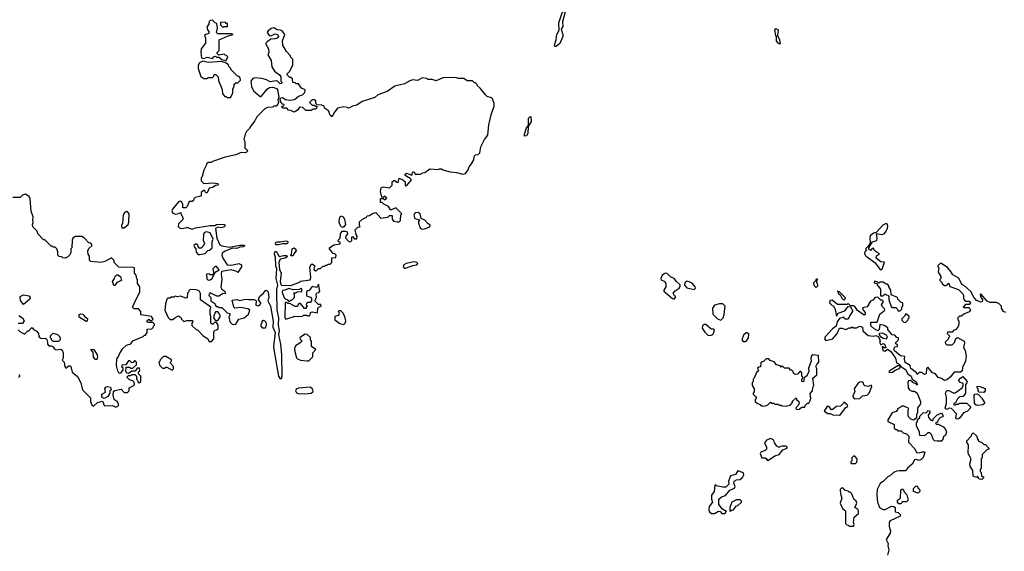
# Model space of a CAD drawing. Extents: x 2386423 to 2568864, y 578392 to 761999.
# Tile 102 of 256: x 2519319 to 2528597, y 636502 to 641515. Entities that reach past the tile are written whole.
import ezdxf

# ---------------------------------------------------------------- set-up
doc = ezdxf.new("R2010")
doc.units = 0

msp = doc.modelspace()

# ---------------------------------------------------------------- linework, layer by layer
at = {"layer": '0CON05XD'}
for points in [[(2524362, 641262), (2524357.8, 641275), (2524373.2, 641325), (2524380, 641375), (2524401.5, 641415), (2524398.8, 641485), (2524431.9, 641578.1), (2524455, 641610), (2524455.3, 641575), (2524434, 641496), (2524438.6, 641451.4), (2524422.9, 641425), (2524436.9, 641375), (2524435.6, 641355), (2524410, 641290), (2524375, 641263.3), (2524362, 641262)], [(2521265, 641130), (2521280, 641165), (2521268.3, 641178.3), (2521255, 641180), (2521245, 641190), (2521195, 641180), (2521180, 641195), (2521180, 641205), (2521200, 641225), (2521200, 641325), (2521285, 641362.5), (2521330, 641375), (2521315, 641380), (2521185, 641382.5), (2521172.5, 641395), (2521182.5, 641435), (2521178.3, 641478.3), (2521160, 641485), (2521135, 641510), (2521113, 641507), (2521103, 641497), (2521100, 641475), (2521082.5, 641445), (2521088.3, 641418.3), (2521100, 641405), (2521100, 641385), (2521073.3, 641376.7), (2521060, 641365), (2521070, 641345), (2521070, 641295), (2521030.7, 641239.3), (2521026.7, 641205), (2521032.5, 641155), (2521055, 641150), (2521085, 641160), (2521135, 641150), (2521151.7, 641168.3), (2521165, 641170), (2521175, 641160), (2521195, 641160), (2521225, 641140), (2521265, 641130)], [(2521235, 641440), (2521245, 641450), (2521278.3, 641451.7), (2521278.3, 641478.3), (2521265, 641480), (2521255, 641490), (2521211.7, 641488.3), (2521210, 641465), (2521235, 641440)], [(2521785, 638132.5), (2521792.5, 638155), (2521790.8, 638355), (2521780, 638455), (2521760, 638545), (2521767.1, 638585), (2521758, 638635), (2521762, 638705), (2521745.7, 638775), (2521742.5, 638945), (2521742.5, 638975), (2521753, 639013), (2521736, 639075), (2521743.3, 639165), (2521732, 639195), (2521730, 639275), (2521721.2, 639305), (2521724.1, 639325.9), (2521735, 639332.5), (2521763, 639283), (2521805, 639292.5), (2521831.7, 639291.7), (2521840, 639285), (2521837.5, 639275), (2521820, 639265), (2521773.3, 639256.7), (2521760, 639225), (2521768.3, 639158.3), (2521782.5, 639125), (2521773.3, 639045), (2521778.3, 639018.3), (2521788.3, 639008.3), (2521815, 639013.3), (2521875, 639007.5), (2521955, 639040), (2521965, 639050), (2522055, 639062.5), (2522062.5, 639085), (2522053.8, 639185), (2522065, 639207.5), (2522075, 639212.5), (2522100, 639195), (2522090, 639165), (2522092.5, 639155), (2522105, 639147.5), (2522115, 639150), (2522135, 639170), (2522155, 639170), (2522175, 639190), (2522195, 639190), (2522205, 639200), (2522215, 639200), (2522225, 639210), (2522245, 639210), (2522255, 639220), (2522260, 639225), (2522261.7, 639268.3), (2522298.3, 639271.7), (2522300, 639295), (2522288.3, 639308.3), (2522271.7, 639311.7), (2522240, 639355), (2522240, 639365), (2522278.3, 639391.7), (2522338.3, 639401.7), (2522338.3, 639418.3), (2522321.7, 639421.7), (2522320, 639435), (2522340, 639455), (2522343, 639497), (2522357.5, 639522.5), (2522385, 639522), (2522403.8, 639513.8), (2522407.5, 639495), (2522392.5, 639475), (2522388.3, 639458.3), (2522420, 639425), (2522435, 639420), (2522448.3, 639431.7), (2522450, 639465), (2522455, 639470), (2522475, 639450), (2522495, 639450), (2522500, 639475), (2522488.3, 639488.3), (2522480, 639535), (2522505, 639560), (2522527, 639563), (2522520, 639575), (2522521.7, 639608.3), (2522550, 639635), (2522586.4, 639653.6), (2522593.3, 639666.7), (2522615, 639667.5), (2522643, 639687), (2522675, 639697.5), (2522723, 639643), (2522787, 639653), (2522805, 639670), (2522825, 639670), (2522830, 639665), (2522827.5, 639635), (2522840, 639615), (2522875, 639607.5), (2522895, 639610), (2522908.3, 639621.7), (2522910, 639675), (2522920, 639685), (2522865, 639740), (2522815, 639720), (2522793, 639753), (2522750, 639775), (2522735, 639790), (2522720, 639790), (2522720, 639825), (2522725, 639830), (2522745, 639830), (2522755, 639820), (2522765, 639820), (2522780, 639835), (2522755, 639850), (2522745, 639840), (2522731.7, 639841.7), (2522720, 639895), (2522725, 639930), (2522745, 639937.5), (2522805, 639930), (2522830, 639955), (2522830, 639985), (2522845, 640000), (2522855, 640000), (2522871.7, 639981.7), (2522885, 639980), (2522895, 640020), (2522930, 640005), (2522950, 639985), (2522950, 639955), (2522955, 639950), (2522968.3, 639951.7), (2523010, 640005), (2522998.3, 640018.3), (2522952.5, 640045), (2522951.7, 640058.3), (2522965, 640066.7), (2523015, 640050), (2523025, 640080), (2523035, 640080), (2523045, 640060), (2523095, 640057.5), (2523118.3, 640071.7), (2523136.1, 640073.9), (2523185, 640107.5), (2523263, 640103), (2523275, 640110), (2523295, 640110), (2523305, 640100), (2523375, 640080), (2523435, 640073.3), (2523495, 640057.5), (2523520, 640065), (2523545, 640100), (2523553, 640127), (2523577.5, 640155), (2523600, 640195), (2523605, 640230), (2523615, 640240), (2523640, 640245), (2523655, 640260), (2523663, 640317), (2523700, 640385), (2523730, 640425), (2523740, 640525), (2523765, 640630), (2523790, 640695), (2523790, 640725), (2523775, 640767.5), (2523765, 640776.7), (2523725, 640790), (2523707, 640807), (2523659.3, 640869.3), (2523630, 640895), (2523630, 640905), (2523615, 640920), (2523605, 640920), (2523585, 640940), (2523535, 640940), (2523505, 640960), (2523455, 640960), (2523425, 640970), (2523305, 640967.5), (2523245, 640940), (2523205, 640950), (2523165, 640950), (2523155, 640960), (2523115, 640967.5), (2523067, 640943), (2523025, 640947.5), (2522995, 640940), (2522945, 640910), (2522853, 640887), (2522781.7, 640838.3), (2522695, 640807.5), (2522665, 640782.5), (2522545, 640742.5), (2522495, 640710), (2522455, 640700), (2522427, 640683), (2522415, 640680), (2522407, 640687), (2522375, 640692.5), (2522315, 640680), (2522280, 640635), (2522265, 640600), (2522243.6, 640613.6), (2522227.5, 640655), (2522191.7, 640681.7), (2522188.3, 640698.3), (2522165, 640707.5), (2522121.7, 640711.7), (2522110, 640725), (2522108.3, 640748.3), (2522095, 640760), (2522075, 640760), (2522050, 640735), (2522075, 640710), (2522095, 640710), (2522105, 640700), (2522118.3, 640698.3), (2522120, 640685), (2522105, 640670), (2522085, 640670), (2522065, 640660), (2522015, 640660), (2521987, 640687), (2521955, 640690), (2521938.3, 640661.7), (2521905, 640642.5), (2521875, 640660), (2521853, 640663), (2521835, 640680), (2521795, 640680), (2521790, 640695), (2521808.3, 640701.7), (2521810, 640715), (2521795, 640720), (2521777.5, 640745), (2521777.5, 640757.5), (2521770, 640765), (2521781.7, 640778.3), (2521795, 640780), (2521825, 640762.5), (2521865, 640757.5), (2521908.8, 640761.2), (2521945, 640793.3), (2521983, 640807), (2522005, 640830), (2522010, 640855), (2521975, 640870), (2521945, 640910), (2521925, 640910), (2521915, 640920), (2521891.7, 640921.7), (2521888.3, 640958.3), (2521875, 640970), (2521865, 640970), (2521840, 640995), (2521840, 641005), (2521860, 641025), (2521892.5, 641085), (2521892.5, 641135), (2521890, 641145), (2521870, 641165), (2521870, 641175), (2521833.9, 641213.9), (2521800, 641275), (2521796.7, 641315), (2521817.5, 641375), (2521796.4, 641406.4), (2521777, 641417), (2521745, 641420), (2521715, 641436.7), (2521689.3, 641430.7), (2521660, 641410), (2521650, 641395), (2521670, 641365), (2521687, 641363), (2521725, 641382.5), (2521750, 641375), (2521757.5, 641355), (2521745, 641340), (2521727, 641333), (2521685, 641330), (2521650, 641305), (2521640, 641295), (2521640, 641285), (2521665, 641240), (2521667.5, 641205), (2521657.5, 641185), (2521688.8, 641128.8), (2521695, 641070), (2521720.7, 641030.7), (2521766.4, 640996.4), (2521780, 640975), (2521780, 640935), (2521790, 640925), (2521790, 640915), (2521775, 640910), (2521750, 640935), (2521735, 640940), (2521678.3, 640928.3), (2521645, 640947.5), (2521601.7, 640961.7), (2521535, 640967.5), (2521515, 640960), (2521497.5, 640935), (2521503.8, 640885), (2521521.2, 640845), (2521585, 640790), (2521595, 640790), (2521650.7, 640859.3), (2521673, 640877), (2521705, 640880), (2521740, 640865), (2521750, 640855), (2521762.5, 640785), (2521752.5, 640755), (2521757.5, 640735), (2521751.7, 640718.3), (2521735, 640700), (2521715, 640700), (2521705, 640690), (2521655, 640687.5), (2521630, 640675), (2521555, 640600), (2521535, 640560), (2521490, 640505), (2521485, 640490), (2521455, 640460), (2521442.5, 640435), (2521432.5, 640385), (2521440, 640365), (2521440, 640305), (2521460, 640290), (2521466.7, 640276.7), (2521457.5, 640265), (2521445, 640260), (2521405, 640263.3), (2521355, 640240), (2521255, 640220), (2521135, 640176.7), (2521125, 640170), (2521095, 640167.5), (2521080, 640155), (2521080, 640145), (2521053, 640097), (2521040, 640035), (2521030, 640025), (2521030, 639995), (2521055, 639970), (2521143.6, 639976.4), (2521185, 639970), (2521190, 639955), (2521168.3, 639951.7), (2521135, 639932.5), (2521103.3, 639926.7), (2521085, 639882.5), (2521071.7, 639881.7), (2521065, 639900), (2521057, 639907), (2521050, 639905), (2521030, 639885), (2521030, 639855), (2521025, 639850), (2520971.7, 639838.3), (2520960, 639825), (2520958.3, 639811.7), (2520945, 639800), (2520915, 639800), (2520897.5, 639755), (2520885, 639742.5), (2520855, 639740), (2520857, 639773), (2520845.8, 639795.8), (2520833.6, 639803.6), (2520815, 639798.8), (2520760.3, 639729.7), (2520753.8, 639715), (2520760, 639695), (2520785, 639680), (2520807, 639683), (2520838.3, 639698.3), (2520840, 639675), (2520850, 639665), (2520860, 639635), (2520815, 639590), (2520812.5, 639565), (2520825, 639553.3), (2520845, 639546.7), (2520887, 639553), (2520895, 639560), (2520945, 639540), (2520977, 639553), (2521115, 639574.2), (2521156.7, 639573.3), (2521175, 639582.5), (2521205, 639586.2), (2521250, 639585), (2521260, 639575), (2521247, 639563), (2521215, 639553.3), (2521185, 639557.5), (2521163.6, 639546.4), (2521176.7, 639455), (2521205, 639393.3), (2521225, 639383.3), (2521295, 639370), (2521395, 639387.5), (2521435, 639387.5), (2521440, 639385), (2521435, 639380), (2521427, 639373), (2521395, 639370), (2521365, 639357.5), (2521325, 639360), (2521255, 639332.5), (2521227.5, 639315), (2521223.3, 639295), (2521233.3, 639265), (2521275, 639202.5), (2521315, 639200), (2521385, 639216.7), (2521410, 639205), (2521410, 639185), (2521375, 639130), (2521365, 639140), (2521313, 639157), (2521220, 639140), (2521216.2, 639115), (2521222.5, 639065), (2521213.9, 638993.9), (2521222.5, 638975), (2521252.5, 638955), (2521258.3, 638931.7), (2521235, 638932.5), (2521195, 638906.7), (2521177, 638907), (2521115, 638940), (2521103, 638927), (2521102.5, 638915), (2521120, 638895), (2521120, 638865), (2521158.3, 638838.3), (2521160, 638825), (2521171.7, 638811.7), (2521185, 638810), (2521195, 638800), (2521225, 638800), (2521275, 638750), (2521300, 638745), (2521300, 638725), (2521290, 638715), (2521300, 638665), (2521320, 638645), (2521335, 638640), (2521356.4, 638643.6), (2521385, 638690), (2521435, 638702.5), (2521450, 638715), (2521475, 638740), (2521487.5, 638775), (2521476.4, 638786.4), (2521405, 638800), (2521346, 638796), (2521335.9, 638805.9), (2521320, 638870), (2521365, 638876), (2521395, 638868), (2521445, 638880), (2521474.1, 638875.9)], [(2526485, 641283.8), (2526465, 641294), (2526450.8, 641315), (2526451.2, 641355), (2526444.2, 641365), (2526434.4, 641415), (2526445, 641432), (2526465, 641420), (2526460, 641365), (2526480, 641325), (2526485, 641283.8)], [(2521305, 640780), (2521327, 640823), (2521328.3, 640861.7), (2521340, 640885), (2521341.7, 640908.3), (2521355, 640920), (2521375, 640920), (2521400, 640945), (2521397, 640967), (2521388.3, 640978.3), (2521371.7, 640981.7), (2521310, 641045), (2521310, 641055), (2521290, 641075), (2521288.3, 641088.3), (2521255, 641110), (2521233, 641113), (2521225, 641120), (2521095, 641111.2), (2521045, 641122.5), (2521015, 641107.5), (2521000, 641085), (2521000, 641055), (2521025, 640980), (2521055, 640960), (2521085, 640960), (2521095, 640970), (2521135, 640970), (2521148.3, 640981.7), (2521151.7, 640998.3), (2521168.3, 640998.3), (2521190, 640975), (2521193, 640943), (2521227, 640857), (2521230, 640815), (2521251.7, 640791.7), (2521265, 640790), (2521275, 640780), (2521305, 640780)], [(2524077, 640417), (2524076, 640436), (2524095, 640496.2), (2524112.5, 640517.5), (2524113.6, 640585), (2524125, 640600), (2524135, 640602.5), (2524139.5, 640555), (2524111.7, 640508.3), (2524108.7, 640441.3), (2524095, 640420.8), (2524077, 640417)], [(2520225, 637862.5), (2520250, 637875), (2520250, 637895), (2520240, 637905), (2520240, 637915), (2520225, 637920), (2520210, 637935), (2520200, 637975), (2520201.7, 638008.3), (2520215, 638020), (2520275, 638030), (2520305, 638000), (2520335, 638000), (2520350, 638015), (2520350, 638045), (2520388.3, 638061.7), (2520400, 638075), (2520398.3, 638098.3), (2520385, 638110), (2520355, 638120), (2520331.7, 638141.7), (2520331.7, 638148.3), (2520345, 638160), (2520365, 638160), (2520375, 638170), (2520405, 638170), (2520420, 638155), (2520420, 638125), (2520430, 638115), (2520431.7, 638101.7), (2520445, 638090), (2520460, 638105), (2520460, 638155), (2520440, 638175), (2520440, 638195), (2520450, 638205), (2520448.3, 638228.3), (2520425, 638230), (2520408.3, 638201.7), (2520375, 638200), (2520345, 638180), (2520331.7, 638181.7), (2520320, 638195), (2520321.7, 638238.3), (2520355, 638240), (2520365, 638230), (2520385, 638230), (2520418.3, 638261.7), (2520420, 638285), (2520408.3, 638298.3), (2520401.7, 638298.3), (2520388.3, 638281.7), (2520375, 638280), (2520358.3, 638298.3), (2520345, 638300), (2520318.3, 638261.7), (2520281.7, 638258.3), (2520280, 638245), (2520290, 638235), (2520290, 638215), (2520268.3, 638181.7), (2520255, 638180), (2520243, 638203), (2520230, 638255), (2520233, 638317), (2520248.3, 638331.7), (2520260, 638365), (2520292.5, 638415), (2520325, 638447.5), (2520365, 638460), (2520385, 638487.5), (2520481.7, 638528.3), (2520495, 638540), (2520505, 638540), (2520520, 638565), (2520521.7, 638598.3), (2520565, 638600), (2520578.3, 638611.7), (2520580, 638625), (2520590, 638635), (2520590, 638645), (2520575, 638660), (2520525, 638660), (2520520, 638665), (2520521.7, 638678.3), (2520535, 638690), (2520545, 638680), (2520565, 638680), (2520578.3, 638691.7), (2520560, 638715), (2520461.7, 638731.7), (2520460, 638765), (2520438.3, 638788.3), (2520398.3, 638788.3), (2520383.6, 638803.6), (2520412.5, 638875), (2520450, 638945), (2520450, 638995), (2520428.3, 639028.3), (2520430, 639065), (2520423, 639073), (2520417, 639107), (2520400, 639125), (2520400, 639175), (2520378.3, 639181.7), (2520275, 639177.5), (2520253, 639183), (2520210, 639225), (2520210, 639245), (2520185, 639270), (2520120, 639235), (2520085, 639226.7), (2519990, 639235), (2519978.3, 639248.3), (2519977.5, 639285), (2519963, 639303), (2519960, 639335), (2519971.7, 639358.3), (2519998.3, 639381.7), (2520000, 639395), (2519988.3, 639408.3), (2519971.7, 639411.7), (2519930, 639455), (2519905, 639470), (2519845, 639470), (2519820, 639455), (2519812.5, 639435), (2519810, 639365), (2519800, 639355), (2519801.7, 639318.3), (2519790, 639295), (2519770, 639275), (2519745, 639267.5), (2519725, 639270), (2519715, 639280), (2519691.7, 639281.7), (2519680, 639295), (2519680, 639325), (2519670, 639355), (2519655, 639370), (2519635, 639370), (2519625, 639380), (2519615, 639380), (2519555, 639440), (2519545, 639440), (2519491.7, 639491.7), (2519480, 639525), (2519443, 639563), (2519440, 639585), (2519447.5, 639605), (2519442.5, 639625), (2519447.5, 639655), (2519428.3, 639708.3), (2519417.5, 639825), (2519408.3, 639848.3), (2519375, 639870), (2519345, 639860), (2519325, 639840), (2519255, 639840)], [(2520281.7, 639551.7), (2520305, 639552.5), (2520340, 639585), (2520346.7, 639605), (2520350, 639685), (2520335, 639703.8), (2520325.8, 639705.8), (2520306.2, 639695), (2520295, 639672.5), (2520287.5, 639595), (2520280, 639575), (2520281.7, 639551.7)], [(2522365, 639556.7), (2522350.7, 639560.7), (2522341.2, 639571.2), (2522330, 639605), (2522331.2, 639645), (2522344.3, 639665.7), (2522365.7, 639655.7), (2522378.8, 639635), (2522390, 639585), (2522375, 639561.2), (2522365, 639556.7)], [(2523111.4, 639541.4), (2523135, 639542.5), (2523185, 639562.5), (2523188.3, 639578.3), (2523165, 639592.5), (2523136.1, 639626.1), (2523101.7, 639641.7), (2523092.5, 639685), (2523075, 639696.2), (2523046.4, 639693.6), (2523033, 639673), (2523041.7, 639641.7), (2523087.5, 639627.5), (2523077.5, 639612.5), (2523076.7, 639595), (2523093.9, 639553.9), (2523111.4, 639541.4)], [(2527435, 639156.7), (2527445, 639162.5), (2527468.3, 639228.3), (2527435, 639232.5), (2527390, 639265), (2527391.7, 639288.3), (2527420, 639305), (2527408.3, 639318.3), (2527391.7, 639321.7), (2527371.7, 639341.7), (2527365, 639360), (2527351.7, 639358.3), (2527335, 639340), (2527321.7, 639351.7), (2527320, 639365), (2527355, 639420), (2527397, 639433), (2527400, 639455), (2527391.7, 639498.3), (2527440.7, 639489.3), (2527463.6, 639496.4), (2527478.3, 639511.7), (2527497.5, 639545), (2527500, 639565), (2527497, 639587), (2527485, 639592.5), (2527453.8, 639576.2), (2527390, 639510), (2527365, 639502.5), (2527335, 639480), (2527330, 639465), (2527331.7, 639408.3), (2527318.3, 639381.7), (2527290, 639355), (2527300, 639345), (2527283, 639327), (2527280, 639315), (2527286.2, 639295), (2527296.2, 639285), (2527381.4, 639221.4), (2527425, 639161.2), (2527435, 639156.7)], [(2521001.7, 639301.7), (2521015, 639302.5), (2521068.3, 639311.7), (2521091.7, 639338.3), (2521108.3, 639341.7), (2521132.5, 639365), (2521133.3, 639425), (2521142.5, 639445), (2521115, 639506.7), (2521075, 639516.2), (2521057.5, 639505), (2521050, 639485), (2521047.5, 639435), (2521060, 639405), (2521055, 639390), (2521028.3, 639361.7), (2521011.7, 639361.7), (2521000, 639375), (2520998.3, 639388.3), (2520985, 639400), (2520975, 639400), (2520960, 639385), (2520963, 639373), (2520980, 639355), (2520981.7, 639321.7), (2521001.7, 639301.7)], [(2521735, 639392.5), (2521728.3, 639398.3), (2521733.3, 639415), (2521745, 639421.2), (2521775, 639420), (2521825, 639431.2), (2521838.3, 639428.3), (2521847.5, 639415), (2521835, 639402.5), (2521795, 639402.5), (2521755, 639393.3), (2521735, 639392.5)], [(2521878.3, 639288.3), (2521870, 639295), (2521880, 639305), (2521886.4, 639353.6), (2521905, 639363.3), (2521916.7, 639355), (2521923.3, 639335), (2521901.7, 639308.3), (2521895, 639290), (2521878.3, 639288.3)], [(2521095, 639060), (2521115, 639062.5), (2521132.5, 639075), (2521160, 639135), (2521200, 639155), (2521175, 639187.5), (2521161.7, 639188.3), (2521140, 639165), (2521150, 639120), (2521135, 639110), (2521115, 639110), (2521105, 639120), (2521080, 639115), (2521083, 639073), (2521095, 639060)], [(2522945, 639170), (2522965, 639174.3), (2523025, 639198.8), (2523060, 639205), (2523070, 639215), (2523062.5, 639225), (2523035, 639231.2), (2522962.4, 639217.6), (2522938.8, 639205), (2522934, 639185), (2522945, 639170)], [(2528613, 638753), (2528590, 638765), (2528570, 638795), (2528570, 638815), (2528550, 638835), (2528525, 638847.5), (2528465, 638847.5), (2528435, 638862.5), (2528375, 638930), (2528370, 638925), (2528373.8, 638905), (2528392.5, 638875), (2528390, 638855), (2528375, 638852.5), (2528336.4, 638866.4), (2528309.3, 638899.3), (2528281.7, 638951.7), (2528225, 639003.3), (2528198.3, 639018.3), (2528167.5, 639077.5), (2528110.5, 639110.5), (2528092.3, 639142.3), (2528064, 639174), (2528005, 639217.5), (2527993, 639217), (2527970, 639195), (2527970, 639185), (2527980, 639175), (2527973, 639133), (2528000, 639095), (2528000, 639075), (2527990, 639065), (2527990, 639055), (2528010, 639035), (2528010, 639025), (2528035, 639010), (2528045, 639010), (2528075, 639030), (2528085, 639000), (2528165, 638970), (2528205, 638930), (2528212.5, 638915), (2528213, 638883), (2528221.7, 638871.7), (2528235, 638860), (2528265, 638860), (2528280, 638845), (2528265, 638830), (2528231.7, 638828.3), (2528210, 638805), (2528215, 638800), (2528265, 638800), (2528280, 638775), (2528265, 638760), (2528215, 638740), (2528195, 638720), (2528175, 638720), (2528160, 638705), (2528160, 638685), (2528170, 638675), (2528170, 638645), (2528160, 638615), (2528138.3, 638591.7), (2528121.7, 638588.3), (2528105, 638570), (2528061.7, 638568.3), (2528060, 638555), (2528078.3, 638538.3), (2528080, 638525), (2528070, 638515), (2528068.3, 638501.7), (2528040, 638475), (2528041.7, 638461.7), (2528055, 638450), (2528105, 638450), (2528128.3, 638471.7), (2528141.7, 638508.3), (2528155, 638520), (2528217.5, 638485), (2528222.5, 638465), (2528212.5, 638425), (2528227.5, 638395), (2528237.5, 638345), (2528232.5, 638295), (2528203, 638237), (2528200, 638205), (2528185, 638192.5), (2528125, 638192.5), (2528087.5, 638145), (2528055, 638120), (2528035, 638112.5), (2528005, 638132.5), (2527975, 638142.5), (2527950, 638175), (2527920, 638185), (2527875, 638240), (2527862.5, 638225), (2527860, 638175), (2527845, 638170), (2527817, 638187), (2527795, 638187.5), (2527775, 638170), (2527770, 638185), (2527717.5, 638225), (2527710, 638255), (2527664.2, 638284.2), (2527657, 638313), (2527658.3, 638338.3), (2527617.5, 638345), (2527562, 638392), (2527556.7, 638405), (2527565, 638430), (2527590, 638435), (2527590, 638445), (2527570, 638465), (2527600, 638495), (2527600, 638515), (2527585, 638520), (2527565, 638540), (2527540, 638545), (2527500, 638595), (2527498.3, 638608.3), (2527465, 638632.5), (2527425, 638640), (2527417, 638593), (2527405, 638582.5), (2527370.6, 638600.6), (2527340, 638630), (2527338.3, 638661.7), (2527398.3, 638661.7), (2527425, 638740), (2527470, 638775), (2527468.3, 638788.3), (2527445, 638810), (2527440, 638825), (2527458.3, 638858.3), (2527445, 638870), (2527435, 638870), (2527405, 638900), (2527380, 638895), (2527359.3, 638870.7), (2527335, 638860), (2527303.6, 638806.4), (2527261.7, 638798.3), (2527267.5, 638775), (2527287.5, 638755), (2527287.5, 638735), (2527275, 638727.5), (2527214, 638774), (2527189.3, 638809.3), (2527176.4, 638816.4), (2527148.3, 638818.3), (2527125, 638840), (2527115, 638830), (2527025, 638830), (2526975, 638870), (2526951.7, 638868.3), (2526950, 638845), (2526975, 638820), (2526988.3, 638818.3), (2526990, 638805), (2527000, 638795), (2527015, 638720), (2527031.7, 638748.3), (2527095, 638770), (2527125, 638810), (2527148.3, 638808.3), (2527167, 638773), (2527167, 638763), (2527140, 638725), (2527125, 638690), (2527095, 638690), (2527085, 638710), (2527043, 638697), (2527023.3, 638665), (2527012.5, 638625), (2526979.3, 638600.7)], [(2520215, 639010), (2520205, 639010), (2520193.3, 639045), (2520212.5, 639075), (2520215, 639090), (2520235, 639110), (2520245, 639110), (2520270, 639095), (2520280, 639055), (2520235, 639037.5), (2520215, 639010)], [(2525485, 638880), (2525500, 638895), (2525500, 638905), (2525490.7, 638910.7), (2525477.5, 638935), (2525495, 638957.5), (2525532.5, 638985), (2525541.7, 638998.3), (2525542.5, 639015), (2525506.7, 639045), (2525485.8, 639075.8), (2525450.8, 639090.8), (2525415.9, 639125.9), (2525397.7, 639122.3), (2525373.8, 639105), (2525360, 639075), (2525365, 639063.3), (2525397.5, 639045), (2525407.5, 639025), (2525407.5, 638995), (2525390, 638965), (2525390, 638955), (2525470, 638885), (2525485, 638880)], [(2526825, 638990), (2526840, 639005), (2526837, 639027), (2526830, 639035), (2526830, 639055), (2526840, 639065), (2526835, 639070), (2526825, 639070), (2526818.3, 639051.7), (2526800, 639035), (2526801.7, 639011.7), (2526825, 638990)], [(2521865, 638860), (2521875, 638870), (2521885, 638870), (2521910, 638895), (2521910, 638925), (2521901.7, 638938.3), (2521925, 638940), (2521935, 638950), (2521978.3, 638951.7), (2521978.3, 638978.3), (2521965, 638980), (2521955, 638970), (2521895, 638967.5), (2521855, 638980), (2521816.4, 638963.6), (2521795, 638962.5), (2521791.2, 638945), (2521811.7, 638891.7), (2521825, 638880), (2521838.3, 638878.3), (2521851.7, 638861.7), (2521865, 638860)], [(2521825, 638692.5), (2521897, 638713), (2521905, 638720), (2521965, 638717.5), (2521985, 638720), (2521995, 638730), (2522025, 638730), (2522033, 638723), (2522047, 638723), (2522057, 638733), (2522060, 638755), (2522075, 638760), (2522125, 638750), (2522130, 638795), (2522141.7, 638808.3), (2522160, 638815), (2522158.3, 638828.3), (2522135, 638830), (2522100, 638865), (2522117.5, 638895), (2522113, 638927), (2522120, 638940), (2522137.5, 638942.5), (2522147.5, 638955), (2522135, 639020), (2522128.3, 639001.7), (2522115, 638990), (2522075, 639000), (2522048.3, 638961.7), (2522035, 638960), (2522021.7, 638948.3), (2522021.7, 638911.7), (2522058.3, 638898.3), (2522070, 638885), (2522070, 638865), (2522055, 638850), (2522035, 638850), (2522021.7, 638838.3), (2522020, 638825), (2522030, 638815), (2522020, 638805), (2522018.3, 638791.7), (2522001.7, 638791.7), (2521965, 638840), (2521955, 638840), (2521941.7, 638828.3), (2521938.3, 638811.7), (2521915, 638810), (2521865, 638840), (2521845, 638840), (2521835, 638850), (2521821.7, 638848.3), (2521817.5, 638705), (2521825, 638692.5)], [(2525675, 638972.5), (2525686.7, 638983.3), (2525683.3, 638995), (2525655, 639029.2), (2525611.7, 639048.3), (2525602.3, 639047.7), (2525587.5, 639035), (2525583, 639013), (2525605, 638987.5), (2525675, 638972.5)], [(2527615, 638770), (2527630, 638785), (2527630, 638805), (2527640, 638815), (2527640, 638845), (2527625, 638850), (2527595, 638880), (2527590, 638895), (2527531.7, 638921.7), (2527527.5, 638965), (2527510, 638995), (2527510, 639005), (2527495, 639020), (2527485, 639020), (2527455, 639040), (2527425, 639040), (2527415, 639030), (2527405, 639040), (2527375, 639050), (2527370, 639035), (2527398.3, 639028.3), (2527400, 639015), (2527430, 638975), (2527431.7, 638911.7), (2527455, 638910), (2527475, 638930), (2527485, 638920), (2527498.3, 638918.3), (2527510, 638905), (2527510, 638875), (2527531.7, 638811.7), (2527542.5, 638802.5), (2527575, 638800), (2527590, 638785), (2527595, 638770), (2527615, 638770)], [(2519355, 638830), (2519328.3, 638868.3), (2519322.5, 638905), (2519355, 638920), (2519405, 638910), (2519417, 638897), (2519415, 638880), (2519355, 638830)], [(2521125, 638480), (2521150, 638505), (2521150, 638575), (2521161.7, 638588.3), (2521175, 638590), (2521188.3, 638601.7), (2521190, 638635), (2521175, 638660), (2521155, 638660), (2521135, 638640), (2521120, 638655), (2521120, 638715), (2521112.5, 638735), (2521112.5, 638775), (2521120, 638805), (2521022.5, 638875), (2521023, 638933), (2521009.3, 638959.3), (2520983, 638967), (2520925, 638970), (2520911.7, 638958.3), (2520910, 638945), (2520900, 638935), (2520897, 638893), (2520885, 638890), (2520835, 638906.7), (2520805, 638902.5), (2520785, 638907.5), (2520775, 638900), (2520745, 638900), (2520735, 638890), (2520715, 638890), (2520705, 638880), (2520692.5, 638835), (2520687.5, 638775), (2520717, 638707), (2520738.3, 638688.3), (2520761.7, 638688.3), (2520780, 638705), (2520815, 638722.5), (2520835, 638710), (2520847, 638687), (2520865, 638670), (2520895, 638680), (2520948.3, 638678.3), (2520950, 638665), (2520940, 638655), (2520941.7, 638631.7), (2520983.6, 638593.6), (2520995, 638590), (2521047.5, 638535), (2521089.3, 638509.3), (2521105, 638480), (2521125, 638480)], [(2521474.1, 638875.9), (2521525, 638878), (2521540.7, 638870.7), (2521547.5, 638865), (2521543, 638823), (2521565, 638817.5), (2521585, 638830), (2521590, 638845), (2521570, 638875), (2521580, 638905), (2521618, 638935), (2521635, 638961.2), (2521645, 638964), (2521660.6, 638950.6), (2521667.1, 638895), (2521656.7, 638865), (2521682, 638815), (2521707, 638673), (2521703.3, 638615), (2521727.5, 638565), (2521711.2, 638435), (2521716.2, 638385), (2521757.5, 638155), (2521775, 638130), (2521785, 638132.5)], [(2527085, 638870), (2527100, 638885), (2527097.5, 638895), (2527045, 638947.5), (2527030, 638950), (2527021.7, 638958.3), (2527030, 638950), (2527030, 638935), (2527050, 638920), (2527065, 638890), (2527085, 638870)], [(2525925, 638683.3), (2525947.3, 638702.7), (2525958.8, 638735), (2525966.7, 638815), (2525945, 638836.2), (2525913.9, 638836.1), (2525865, 638823.3), (2525848.8, 638795), (2525849.3, 638739.3), (2525895, 638693.3), (2525925, 638683.3)], [(2519310, 638725), (2519345, 638702.5), (2519362.5, 638675), (2519345, 638650), (2519305, 638650)], [(2519945, 638670), (2519880.7, 638710.7), (2519880, 638735), (2519895, 638742.5), (2519915, 638737.5), (2519933.6, 638713.6), (2519958.3, 638698.3), (2519955, 638672.5), (2519945, 638670)], [(2521185, 638680), (2521207, 638713), (2521207, 638727), (2521200, 638745), (2521185, 638760), (2521165, 638760), (2521148.3, 638721.7), (2521148.3, 638698.3), (2521165, 638680), (2521185, 638680)], [(2522375, 638642.5), (2522387, 638653), (2522392.5, 638675), (2522383.3, 638715), (2522365, 638750), (2522345, 638770), (2522325, 638770), (2522320, 638765), (2522330, 638755), (2522327.5, 638735), (2522320, 638725), (2522290, 638715), (2522290, 638685), (2522335, 638650), (2522375, 638642.5)], [(2527665, 638660), (2527690, 638685), (2527690, 638695), (2527700, 638705), (2527700, 638715), (2527675, 638740), (2527661.7, 638738.3), (2527658.3, 638721.7), (2527630, 638695), (2527631.7, 638681.7), (2527651.7, 638661.7), (2527665, 638660)], [(2519305, 638590), (2519320, 638575), (2519365, 638550), (2519395, 638580), (2519405, 638580), (2519431.7, 638608.3), (2519438.3, 638608.3), (2519450, 638595), (2519475, 638582.5), (2519497.5, 638555), (2519498.3, 638528.3), (2519507, 638517), (2519525, 638507.5), (2519561.7, 638511.7), (2519575, 638500), (2519582.5, 638475), (2519580, 638455), (2519595, 638440), (2519615, 638440), (2519635, 638430), (2519643.6, 638413.6), (2519663, 638403), (2519705, 638407.5), (2519719.3, 638399.3), (2519730, 638375), (2519727.5, 638325), (2519720, 638305), (2519737, 638287), (2519743, 638243), (2519755, 638230), (2519778.3, 638251.7), (2519795, 638252.5), (2519802.5, 638245), (2519813, 638193), (2519865, 638150), (2519895, 638090), (2519910, 638025), (2519955, 637980), (2519985, 637950), (2519987.5, 637915), (2520000, 637885), (2520015, 637870), (2520053.9, 637906.1), (2520095, 637917.5), (2520107, 637907), (2520112.5, 637885), (2520123, 637873), (2520195, 637877.5), (2520225, 637862.5)], [(2521635, 638610), (2521646.1, 638633.9), (2521645, 638650), (2521635, 638670), (2521615, 638680), (2521601.7, 638668.3), (2521600, 638655), (2521590, 638645), (2521590, 638625), (2521605, 638610), (2521635, 638610)], [(2525825, 638536.7), (2525845, 638543.3), (2525856.2, 638555), (2525865, 638590), (2525856.4, 638596.4), (2525835, 638596.7), (2525785, 638640), (2525765, 638642.5), (2525752, 638628), (2525750, 638605), (2525775, 638567.5), (2525805, 638540), (2525825, 638536.7)], [(2526979.3, 638600.7), (2526910, 638525), (2526902.5, 638505), (2526915, 638490), (2526980, 638505), (2527023.6, 638556.4), (2527045, 638607.5), (2527067, 638607), (2527105, 638592.5), (2527135, 638610), (2527155, 638610), (2527165, 638620), (2527175, 638610), (2527205, 638610), (2527235, 638626.7), (2527260, 638615), (2527265, 638580), (2527315, 638537.5), (2527365, 638530), (2527385, 638537.5), (2527408.3, 638528.3), (2527422.5, 638505), (2527427.5, 638485), (2527422.5, 638475), (2527430, 638455), (2527435, 638450), (2527455, 638462.5), (2527467.5, 638455), (2527477.5, 638435), (2527480, 638420), (2527465, 638420), (2527455, 638430), (2527445, 638430), (2527453.3, 638395), (2527471.7, 638388.3), (2527495, 638410), (2527526.4, 638386.4), (2527573.3, 638325), (2527580.7, 638280.7), (2527605, 638267.5), (2527630, 638240), (2527665.7, 638215.7), (2527687, 638177), (2527720, 638155), (2527730, 638125), (2527762.5, 638105), (2527780, 638075), (2527775, 638070), (2527769.3, 638079.3), (2527733.9, 638093.9), (2527711.7, 638111.7), (2527695, 638110), (2527687.5, 638095), (2527692.5, 638045), (2527702.5, 638025), (2527725, 638012.5), (2527751.7, 638011.7), (2527775, 637992.5), (2527806.4, 637916.4), (2527807, 637893), (2527780, 637855), (2527780, 637805), (2527770, 637795), (2527768.3, 637761.7), (2527745, 637740), (2527715, 637750), (2527695, 637770), (2527690, 637785), (2527690, 637835), (2527698.3, 637848.3), (2527651.7, 637871.7), (2527628.3, 637871.7), (2527615, 637860), (2527590, 637845), (2527590, 637835), (2527578.3, 637821.7), (2527548.3, 637811.7), (2527535, 637800), (2527498.3, 637741.7), (2527500, 637725), (2527558.3, 637698.3), (2527560, 637665), (2527571.7, 637651.7), (2527585, 637650), (2527595, 637640), (2527625, 637640), (2527645, 637620), (2527675, 637610), (2527698.3, 637588.3), (2527693, 637533), (2527755, 637470), (2527770, 637435), (2527795, 637432.5), (2527825, 637440), (2527845, 637440), (2527846.7, 637435), (2527833.6, 637386.4), (2527815, 637367.5), (2527795, 637360), (2527765, 637367.5), (2527750, 637365), (2527727.5, 637325), (2527683.6, 637286.4), (2527665, 637260), (2527605, 637262.5), (2527583, 637257), (2527553, 637247), (2527515, 637210), (2527501.7, 637208.3), (2527460, 637165), (2527427, 637143), (2527400, 637085), (2527396.7, 637035), (2527403.3, 636965), (2527422.5, 636915), (2527455, 636897.5), (2527475, 636897.5), (2527535, 636928.8), (2527556.2, 636926.2), (2527567.5, 636915), (2527570, 636875), (2527597, 636867), (2527617.5, 636845), (2527615, 636832.5), (2527520, 636790), (2527512.5, 636775), (2527513, 636737), (2527523.3, 636695), (2527520, 636675), (2527483.3, 636615), (2527502.5, 636575), (2527500, 636555), (2527508.8, 636515), (2527496.2, 636465)], [(2519685, 638480), (2519635, 638480), (2519620, 638495), (2519620, 638505), (2519610, 638515), (2519610, 638535), (2519635, 638560), (2519675, 638547.5), (2519697.5, 638525), (2519700, 638495), (2519685, 638480)], [(2522025, 638297.5), (2522045, 638300), (2522080, 638335), (2522080, 638375), (2522110, 638405), (2522070, 638435), (2522070, 638485), (2522060, 638495), (2522058.3, 638518.3), (2522028.3, 638548.3), (2522005, 638550), (2521960, 638515), (2521961.7, 638501.7), (2521980, 638485), (2521960, 638465), (2521919.3, 638440.7), (2521910, 638415), (2521913.3, 638385), (2521928.3, 638328.3), (2521937.7, 638317.7), (2521965, 638306.2), (2522025, 638297.5)], [(2526155, 638481.2), (2526169.7, 638490.3), (2526187.5, 638515), (2526188.6, 638548.6), (2526175, 638563.3), (2526165, 638561.2), (2526140.9, 638539.1), (2526123.3, 638495), (2526135, 638481.2), (2526155, 638481.2)], [(2527485, 638503.3), (2527455, 638510), (2527440, 638520), (2527420, 638545), (2527421.7, 638558.3), (2527445, 638562.5), (2527485, 638542.5), (2527493.3, 638525), (2527485, 638503.3)], [(2520045, 638310), (2520035, 638310), (2520013.9, 638333.9), (2520011.7, 638381.7), (2519990, 638405), (2519995, 638410), (2520016.4, 638406.4), (2520050, 638355), (2520052.5, 638335), (2520045, 638310)], [(2520755, 638210), (2520767, 638223), (2520770, 638245), (2520740, 638275), (2520740, 638285), (2520750, 638295), (2520748.3, 638308.3), (2520695, 638340), (2520675, 638340), (2520641.7, 638308.3), (2520640, 638295), (2520630, 638285), (2520640, 638255), (2520665, 638230), (2520685, 638230), (2520695, 638240), (2520705, 638240), (2520755, 638210)], [(2526645, 637840), (2526665, 637842.5), (2526688.3, 637861.7), (2526718.3, 637861.7), (2526721.7, 637878.3), (2526741.7, 637898.3), (2526755, 637900), (2526767.5, 637925), (2526772.5, 637945), (2526768.3, 637991.7), (2526790, 638015), (2526793, 638047), (2526802.5, 638065), (2526793.6, 638136.4), (2526830, 638165), (2526830, 638225), (2526822.5, 638245), (2526830, 638265), (2526850, 638285), (2526845, 638350), (2526795, 638355.8), (2526781.2, 638345), (2526773.8, 638325), (2526776.7, 638295), (2526751.7, 638228.3), (2526756.7, 638195), (2526732.5, 638155), (2526711.7, 638138.3), (2526705, 638100), (2526690, 638105), (2526690, 638125), (2526700, 638135), (2526700, 638145), (2526690, 638155), (2526690, 638185), (2526678.3, 638198.3), (2526671.7, 638198.3), (2526648.3, 638171.7), (2526625, 638170), (2526611.7, 638181.7), (2526608.3, 638198.3), (2526595, 638210), (2526581.7, 638211.7), (2526568.3, 638228.3), (2526525, 638230), (2526505, 638250), (2526495, 638240), (2526485, 638250), (2526451.7, 638261.7), (2526428.3, 638288.3), (2526391.7, 638301.7), (2526378.3, 638318.3), (2526351.7, 638318.3), (2526328.3, 638291.7), (2526315, 638290), (2526301.7, 638278.3), (2526298.3, 638241.7), (2526285, 638240), (2526271.7, 638228.3), (2526280, 638205), (2526261.7, 638188.3), (2526240, 638135), (2526230, 638125), (2526230, 638105), (2526220, 638095), (2526220, 638065), (2526240, 638035), (2526240, 638005), (2526230, 637995), (2526230, 637985), (2526251.7, 637961.7), (2526260, 637960), (2526260, 637945), (2526250, 637935), (2526250, 637915), (2526270, 637895), (2526297, 637887), (2526315, 637870), (2526347, 637873), (2526370, 637885), (2526395, 637910), (2526405, 637900), (2526425, 637900), (2526435, 637890), (2526465, 637890), (2526475, 637880), (2526495, 637880), (2526503, 637873), (2526535, 637872.5), (2526578.3, 637881.7), (2526600, 637905), (2526601.7, 637918.3), (2526635, 637950), (2526641.7, 637931.7), (2526660, 637915), (2526662.5, 637895), (2526652.5, 637875), (2526635, 637860), (2526632.5, 637845), (2526645, 637840)], [(2527515, 638190), (2527545, 638192.5), (2527569.3, 638210.7), (2527610, 638225), (2527618.3, 638238.3), (2527605, 638250), (2527595, 638250), (2527530, 638215), (2527510, 638195), (2527515, 638190)], [(2519308.3, 638141.7), (2519320, 638155), (2519318.3, 638168.3)], [(2528145, 637750), (2528140, 637755), (2528147.5, 637797.5), (2528098.3, 637848.3), (2528078.3, 637851.7), (2528055, 637840), (2528043.8, 637845), (2528038.8, 637855), (2528052.5, 637895), (2528052.5, 637955), (2528042.5, 637995), (2528055, 638020), (2528075, 638017.5), (2528115, 637996.7), (2528135, 637997.5), (2528200, 638045), (2528210, 638065), (2528210, 638085), (2528175, 638097.5), (2528167.5, 638115), (2528183.6, 638136.4), (2528205, 638150), (2528247.5, 638105), (2528245, 638090), (2528230, 638075), (2528230, 637995), (2528208.3, 637961.7), (2528175, 637960), (2528155, 637940), (2528138.3, 637901.7), (2528120, 637895), (2528120, 637885), (2528135, 637880), (2528145, 637890), (2528165, 637890), (2528175, 637900), (2528245, 637900), (2528280, 637865), (2528280, 637855), (2528250, 637825), (2528211.7, 637808.3), (2528179.3, 637760.7), (2528165, 637752.5), (2528145, 637750)], [(2520115, 637942.5), (2520092.5, 637955), (2520092.5, 637985), (2520128.3, 638001.7), (2520122.5, 638035), (2520130.7, 638049.3), (2520145, 638056.7), (2520175, 638050), (2520180, 638025), (2520170, 638015), (2520170, 637995), (2520149.3, 637960.7), (2520115, 637942.5)], [(2522005, 637986.2), (2522065, 637993.8), (2522080, 638005), (2522083, 638017), (2522075, 638037.5), (2522055, 638050), (2521945, 638040), (2521925, 638030), (2521918.8, 638015), (2521928.3, 637998.3), (2521945, 637990), (2522005, 637986.2)], [(2527185, 637940), (2527235, 637943.3), (2527261.2, 637968.8), (2527303.9, 637976.1), (2527323.3, 637995), (2527347.5, 638055), (2527345, 638070), (2527315, 638057.5), (2527282.5, 638062.5), (2527273, 638073), (2527267.5, 638095), (2527255, 638100), (2527235, 638096.7), (2527216.1, 638083.9), (2527182.5, 638035), (2527187.5, 638005), (2527168.3, 637971.7), (2527168.3, 637958.3), (2527185, 637940)], [(2528405, 638000), (2528361.7, 638001.7), (2528350, 638015), (2528350, 638035), (2528340, 638045), (2528341.7, 638058.3), (2528367, 638057), (2528416.4, 638036.4), (2528417.5, 638015), (2528405, 638000)], [(2528348.3, 637878.3), (2528330, 637885), (2528315, 637900), (2528312.5, 637975), (2528320, 637985), (2528337.5, 637987.5), (2528355, 637980), (2528386.1, 637946.1), (2528410, 637905), (2528410, 637895), (2528395, 637882.5), (2528348.3, 637878.3)], [(2527045, 637786.7), (2527055, 637792.5), (2527105, 637857.5), (2527121.7, 637868.3), (2527119.3, 637879.3), (2527085, 637910), (2527080, 637895), (2527055, 637872.5), (2527015, 637867.5), (2526975, 637837.5), (2526965, 637840), (2526946.4, 637866.4), (2526935, 637872.5), (2526923.9, 637866.1), (2526900, 637825), (2526933, 637803), (2526955, 637802.5), (2526980.7, 637790.7), (2527045, 637786.7)], [(2527965, 637540), (2527940, 637545), (2527930, 637555), (2527910, 637605), (2527895, 637620), (2527875, 637620), (2527845, 637590), (2527800, 637595), (2527797.5, 637625), (2527770, 637685), (2527770, 637715), (2527780, 637725), (2527780, 637745), (2527800, 637765), (2527801.7, 637778.3), (2527833, 637807), (2527868.3, 637811.7), (2527875, 637830), (2527888.3, 637828.3), (2527900, 637815), (2527880, 637785), (2527883, 637763), (2527905, 637740), (2527915, 637740), (2527925, 637730), (2527930, 637755), (2527960, 637785), (2528005, 637806.7), (2528017.5, 637785), (2528018.3, 637771.7), (2527997, 637763), (2527970, 637735), (2527968.3, 637721.7), (2527950, 637715), (2527955, 637700), (2527975, 637700), (2528025, 637677.5), (2528046.7, 637645), (2528052.5, 637625), (2528041.7, 637598.3), (2528021.7, 637578.3), (2528020, 637565), (2528005, 637542.5), (2527965, 637540)], [(2528385, 637180), (2528361.7, 637181.7), (2528345, 637210), (2528335, 637200), (2528305, 637210), (2528300, 637265), (2528274, 637305), (2528272.7, 637327.3), (2528283.3, 637375), (2528256.2, 637425), (2528260, 637505), (2528243, 637533), (2528242.5, 637545), (2528288.3, 637591.7), (2528291.7, 637608.3), (2528305, 637620), (2528338.3, 637588.3), (2528340, 637565), (2528350, 637555), (2528350, 637545), (2528385, 637530), (2528405, 637510), (2528418.3, 637508.3), (2528450, 637475), (2528450, 637465), (2528431.7, 637458.3), (2528390, 637415), (2528390, 637385), (2528380, 637375), (2528380, 637285), (2528370, 637275), (2528370, 637255), (2528380, 637245), (2528381.7, 637211.7), (2528400, 637205), (2528400, 637195), (2528385, 637180)], [(2526365, 637360), (2526375, 637362.5), (2526435, 637403.3), (2526476.2, 637413.8), (2526510.7, 637459.3), (2526550, 637475), (2526550, 637485), (2526535, 637492.5), (2526505, 637492.5), (2526485, 637490), (2526475, 637480), (2526453.9, 637493.9), (2526432.5, 637525), (2526425, 637550), (2526397, 637567), (2526355, 637550), (2526337.5, 637525), (2526357.5, 637485), (2526357.5, 637465), (2526345, 637452.5), (2526301.7, 637438.3), (2526297.5, 637425), (2526313.6, 637383.6), (2526345, 637382.5), (2526357.5, 637375), (2526365, 637360)], [(2527195, 637330), (2527207, 637343), (2527210, 637375), (2527188.3, 637398.3), (2527175, 637400), (2527160, 637385), (2527160, 637355), (2527150, 637345), (2527150, 637335), (2527155, 637330), (2527195, 637330)], [(2525838.3, 636858.3), (2525865, 636858.8), (2525905, 636880), (2525918.3, 636878.3), (2525935, 636860), (2525965, 636860), (2525978.3, 636878.3), (2525940.7, 636900.7), (2525906, 636945), (2525906, 636995), (2525933, 637017), (2525970.5, 637029.5), (2526009.5, 637080.5), (2526055, 637097.5), (2526061.2, 637115), (2526050, 637145), (2526052.5, 637165), (2526073, 637177), (2526105, 637180), (2526130, 637200), (2526142.5, 637225), (2526140, 637240), (2526130, 637245), (2526085, 637260), (2526063, 637227), (2526017, 637213), (2525997.5, 637165), (2526000, 637135), (2525971.7, 637108.3), (2525945, 637106.7), (2525885, 637120), (2525875, 637130), (2525870, 637125), (2525862.5, 637065), (2525838.3, 637031.7), (2525837.5, 636995), (2525847.5, 636965), (2525816.7, 636925), (2525813, 636893), (2525820, 636875), (2525838.3, 636858.3)], [(2527785, 637050), (2527740, 637065), (2527740, 637095), (2527765, 637120), (2527778.3, 637118.3), (2527781.7, 637101.7), (2527797, 637087), (2527800, 637065), (2527785, 637050)], [(2527175, 636740), (2527182.5, 636755), (2527177.5, 636775), (2527182.5, 636825), (2527221.7, 636858.3), (2527222.5, 636885), (2527217, 636897), (2527190, 636915), (2527207, 636957), (2527200, 636975), (2527180, 636995), (2527160, 637045), (2527145, 637060), (2527135, 637060), (2527125, 637070), (2527095, 637080), (2527078.3, 637098.3), (2527065, 637100), (2527050, 637085), (2527052.5, 637045), (2527067.5, 637005), (2527050, 636955), (2527072.5, 636905), (2527100, 636885), (2527100, 636765), (2527111.7, 636751.7), (2527125, 636750), (2527135, 636740), (2527175, 636740)], [(2527625, 636950), (2527601.7, 636951.7), (2527590, 636965), (2527590, 636985), (2527620, 637005), (2527623, 637077), (2527631.7, 637088.3), (2527645, 637090), (2527653, 637063), (2527680, 637035), (2527690, 636985), (2527675, 636970), (2527635, 636970), (2527625, 636950)], [(2526015, 636880), (2526025, 636890), (2526046.4, 636893.6), (2526075, 636930), (2526086.4, 636933.6), (2526120, 636965), (2526120, 636975), (2526108.3, 636988.3), (2526075, 636987.5), (2526030, 636965), (2526010, 636915), (2526010, 636885), (2526015, 636880)]]:
    msp.add_lwpolyline(points, dxfattribs=at)

doc.saveas('drawing.dxf')
